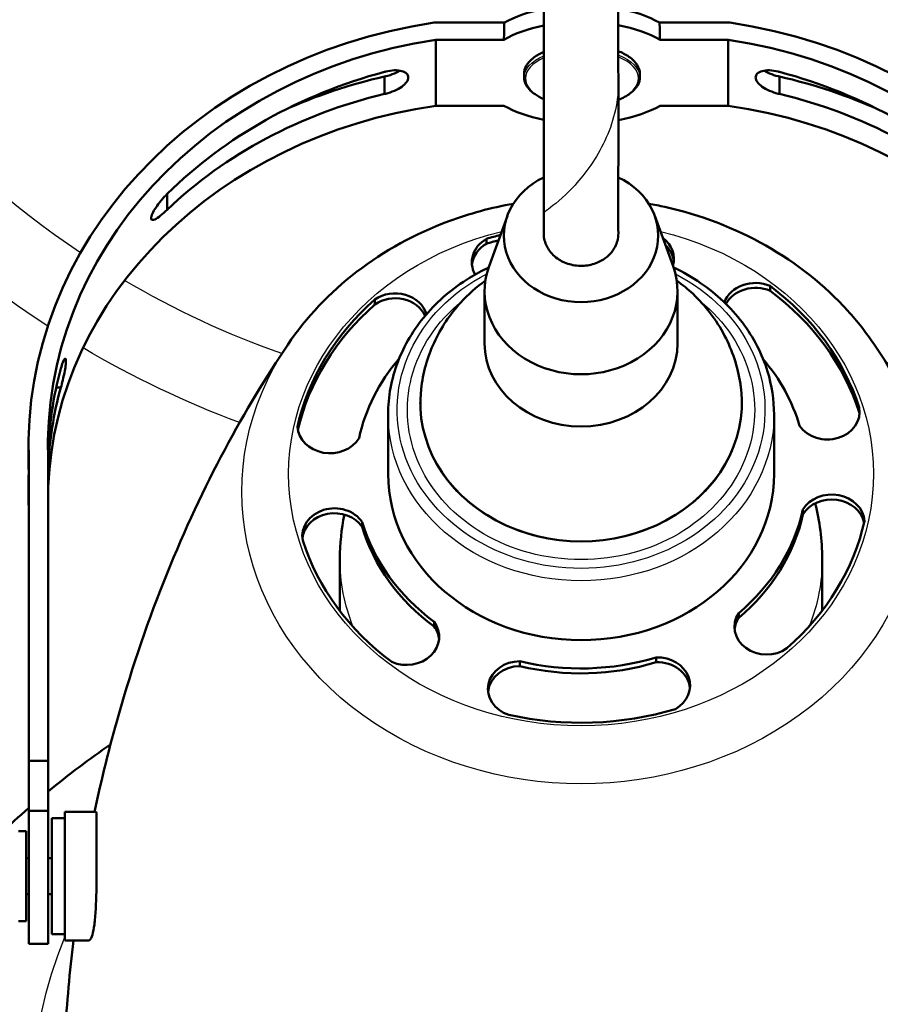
# Model space of a CAD drawing. Header units: millimetres. Extents: x 70 to 1011, y -602 to 1647.
# Tile 56 of 98: x 161 to 228, y 1305 to 1381. Entities that reach past the tile are written whole.
import ezdxf

# ---------------------------------------------------------------- set-up
doc = ezdxf.new("R2010")
doc.units = ezdxf.units.MM
doc.header["$LTSCALE"] = 0.75
doc.layers.add('Visible', color=7, linetype='Continuous', lineweight=50)
doc.layers.add('Visible Narrow', color=7, linetype='Continuous', lineweight=25)

msp = doc.modelspace()

# ---------------------------------------------------------------- linework, layer by layer
at = {"layer": 'Visible', "extrusion": (-1.22465e-16, -1, 2.96635e-13)}
for p, q in [((199.117, 1380.96, 661.524), (193.654, 1380.96, 661.524)), ((216.654, 1380.96, 661.524), (211.19, 1380.96, 661.524)), ((193.78, 1379.636, 662.23), (199.085, 1379.636, 662.23)), ((193.78, 1374.506, 653.154), (193.78, 1379.636, 662.23)), ((211.222, 1379.636, 662.23), (216.527, 1379.636, 662.23)), ((216.527, 1374.506, 653.154), (216.527, 1379.636, 662.23)), ((200.654, 1376.722, 657.889), (200.654, 1376.984, 657.741)), ((209.654, 1376.722, 657.889), (209.654, 1376.984, 657.741)), ((189.801, 1375.415, 656.621), (189.801, 1376.772, 655.854)), ((220.506, 1375.415, 656.621), (220.506, 1376.772, 655.854)), ((199.085, 1374.506, 653.154), (193.78, 1374.506, 653.154)), ((216.527, 1374.506, 653.154), (211.222, 1374.506, 653.154)), ((172.904, 1366.416, 662.278), (172.904, 1367.647, 661.583)), ((199.359, 1365.953, 776.721), (197.928, 1362.027, 769.169)), ((210.807, 1365.953, 776.721), (212.239, 1362.027, 769.169)), ((197.73, 1363.777, 734.771), (197.73, 1364.158, 735.417)), ((219.773, 1360.117, 736.927), (219.773, 1360.498, 737.573)), ((189.059, 1359.054, 737.553), (189.059, 1359.435, 738.199)), ((197.583, 1360.091, 770.31), (197.583, 1356.03, 763.417)), ((212.583, 1360.091, 770.31), (212.583, 1356.03, 763.417)), ((164.643, 1352.61, 669.794), (164.281, 1352.61, 669.794)), ((192.583, 1351.407, 755.567), (192.583, 1351.361, 755.49)), ((217.583, 1351.407, 755.567), (217.583, 1351.361, 755.49)), ((226.705, 1350.671, 742.492), (226.705, 1351.051, 743.138)), ((190.083, 1350.498, 754.025), (190.083, 1345.879, 746.184)), ((220.083, 1350.498, 754.025), (220.083, 1345.879, 746.184)), ((162.133, 1346.607, 676.452), (162.133, 1348.072, 679.043)), ((162.154, 1346.969, 679.63), (162.154, 1323.573, 692.093)), ((163.654, 1346.992, 679.618), (163.654, 1323.573, 692.093)), ((162.133, 1343.822, 671.524), (162.133, 1345.286, 674.115)), ((222.325, 1342.727, 747.171), (222.325, 1343.108, 747.817)), ((188.07, 1341.755, 747.744), (188.07, 1342.135, 748.39)), ((186.333, 1339.282, 734.983), (186.333, 1335.23, 728.106)), ((223.833, 1339.282, 734.983), (223.833, 1335.256, 728.149)), ((217.338, 1334.683, 751.909), (217.338, 1335.064, 752.555)), ((193.661, 1334.011, 752.305), (193.661, 1334.392, 752.951)), ((200.335, 1330.939, 754.114), (200.335, 1331.32, 754.761)), ((210.913, 1331.239, 753.937), (210.913, 1331.62, 754.584)), ((162.154, 1323.573, 692.093), (162.154, 1319.697, 694.284)), ((163.654, 1323.573, 692.093), (162.154, 1323.573, 692.093)), ((163.654, 1323.573, 692.093), (163.654, 1319.697, 694.284)), ((162.154, 1319.697, 694.284), (163.654, 1319.697, 694.284)), ((167.369, 1319.608, 692.996), (164.95, 1319.608, 692.996)), ((163.95, 1319.108, 692.996), (164.95, 1319.108, 692.996)), ((161.35, 1318.108, 692.996), (161.95, 1318.108, 692.996)), ((161.95, 1316.008, 692.996), (162.154, 1316.008, 692.996)), ((163.654, 1316.008, 692.996), (163.95, 1316.008, 692.996)), ((161.95, 1313.208, 692.996), (162.154, 1313.208, 692.996)), ((163.654, 1313.208, 692.996), (163.95, 1313.208, 692.996)), ((161.35, 1311.108, 692.996), (161.95, 1311.108, 692.996)), ((163.95, 1310.108, 692.996), (164.95, 1310.108, 692.996)), ((166.794, 1309.608, 692.996), (164.95, 1309.608, 692.996)), ((162.154, 1309.358, 692.996), (163.654, 1309.358, 692.996))]:
    msp.add_line(p, q, dxfattribs=at)
at = {"layer": 'Visible', "extrusion": (-3.63273e-29, -2.96635e-13, -1)}
for start, end in [(295.56245, 81.18709), (98.77408, 244.4681)]:
    msp.add_arc((-205.124, 1421.335, 789.545), 128, start, end, dxfattribs=at)
at = {"layer": 'Visible', "extrusion": (-4.23784e-14, -0.870566, 0.492052)}
msp.add_arc((205.154, 1250.154, -876.713), 8, 111.74602, 138.9855, dxfattribs=at)
at = {"layer": 'Visible', "extrusion": (-5.6728e-14, -0.870566, 0.492052)}
msp.add_arc((205.154, 1250.154, -876.713), 8, 41.0145, 69.32535, dxfattribs=at)
at = {"layer": 'Visible', "extrusion": (4.16775e-15, -0.870566, 0.492052)}
msp.add_arc((205.154, 1250.154, -875.213), 8, 111.74342, 139.34049, dxfattribs=at)
at = {"layer": 'Visible', "extrusion": (-4.9234e-14, -0.870566, 0.492052)}
msp.add_arc((205.154, 1250.154, -875.213), 8, 40.65951, 69.34263, dxfattribs=at)
at = {"layer": 'Visible', "extrusion": (8.10904e-15, -0.870566, 0.492052)}
msp.add_arc((205.154, 1250.154, -875.213), 8, 220.65951, 248.23844, dxfattribs=at)
at = {"layer": 'Visible', "extrusion": (1.49647e-14, -0.870566, 0.492052)}
msp.add_arc((205.154, 1250.154, -875.213), 8, 290.74179, 319.34049, dxfattribs=at)
at = {"layer": 'Visible', "extrusion": (2.54687e-15, -0.507538, -0.861629)}
msp.add_arc((205.083, -780.932, -1362.52), 6, 298.84432, 241.16532, dxfattribs=at)
at = {"layer": 'Visible', "extrusion": (-7.83606e-14, -0.507538, -0.861629)}
msp.add_arc((199.137, -800.025, -1326.02), 2.545, 154.32851, 236.45384, dxfattribs=at)
at = {"layer": 'Visible', "extrusion": (-3.05376e-12, -0.507538, -0.861629)}
msp.add_arc((205.073, -780.932, -1326.02), 22.449, 250.90721, 253.80568, dxfattribs=at)
at = {"layer": 'Visible', "extrusion": (2.25411e-12, -0.507538, -0.861629)}
msp.add_arc((205.073, -780.932, -1325.27), 22.449, 250.90721, 253.39905, dxfattribs=at)
at = {"layer": 'Visible', "extrusion": (1.56479e-13, -0.507538, -0.861629)}
msp.add_arc((209.802, -800.33, -1326.02), 2.5, 310.90082, 14.23351, dxfattribs=at)
at = {"layer": 'Visible', "extrusion": (-7.27054e-14, -0.507538, -0.861629)}
msp.add_arc((199.137, -800.025, -1325.27), 2.545, 184.97878, 236.45384, dxfattribs=at)
at = {"layer": 'Visible', "extrusion": (-2.39149e-13, -0.507538, -0.861629)}
msp.add_arc((209.802, -800.33, -1325.27), 2.5, 317.2638, 354.93124, dxfattribs=at)
at = {"layer": 'Visible', "extrusion": (-2.25485e-15, -0.507538, -0.861629)}
msp.add_arc((205.083, -780.932, -1354.02), 7.5, 342.56716, 197.43284, dxfattribs=at)
at = {"layer": 'Visible', "extrusion": (-2.0328e-15, -0.507538, -0.861629)}
msp.add_arc((218.64, -795.619, -1326.02), 2.545, 198.23963, 296.45384, dxfattribs=at)
at = {"layer": 'Visible', "extrusion": (2.86649e-14, -0.507538, -0.861629)}
msp.add_arc((218.64, -795.619, -1325.27), 2.545, 205.61184, 296.45384, dxfattribs=at)
at = {"layer": 'Visible', "extrusion": (-2.44038e-14, -0.507538, -0.861629)}
for centre, radius, start, end in [((205.073, -780.932, -1326.02), 22.449, 310.90721, 344.49174), ((224.576, -776.527, -1325.27), 2.545, 207.82668, 350.17744)]:
    msp.add_arc(centre, radius, start, end, dxfattribs=at)
at = {"layer": 'Visible', "extrusion": (-3.84481e-14, -0.507538, -0.861629)}
msp.add_arc((205.073, -780.932, -1326.02), 22.449, 190.90721, 224.49174, dxfattribs=at)
at = {"layer": 'Visible', "extrusion": (-9.50334e-16, -0.507538, -0.861629)}
msp.add_arc((190.638, -794.726, -1326.02), 2.5, 230.83002, 345.88251, dxfattribs=at)
at = {"layer": 'Visible', "extrusion": (9.64801e-16, -0.507538, -0.861629)}
msp.add_arc((190.638, -794.726, -1325.27), 2.5, 230.83002, 338.48601, dxfattribs=at)
at = {"layer": 'Visible', "extrusion": (3.72968e-14, -0.507538, -0.861629)}
msp.add_arc((205.073, -780.932, -1325.27), 22.449, 310.90721, 344.49174, dxfattribs=at)
at = {"layer": 'Visible', "extrusion": (-2.11009e-14, -0.507538, -0.861629)}
msp.add_arc((205.073, -780.932, -1325.27), 22.449, 191.33638, 224.49174, dxfattribs=at)
at = {"layer": 'Visible', "extrusion": (1.50617e-14, -0.507538, -0.861629)}
msp.add_arc((205.083, -780.932, -1346.02), 7.5, 0, 180, dxfattribs=at)
at = {"layer": 'Visible', "extrusion": (1.48249e-13, 0.507538, 0.861629)}
msp.add_arc((-205.073, -780.932, 1326.02), 17.55, 323.61895, 349.43708, dxfattribs=at)
at = {"layer": 'Visible', "extrusion": (-2.03123e-13, 0.507538, 0.861629)}
msp.add_arc((-205.073, -780.932, 1326.02), 17.55, 194.33661, 216.17384, dxfattribs=at)
at = {"layer": 'Visible', "extrusion": (-4.76979e-13, -0.475832, -0.879536)}
msp.add_arc((199.918, -862.512, -1235.723), 36.285, 181.31237, 193.55283, dxfattribs=at)
at = {"layer": 'Visible', "extrusion": (-9.91362e-14, 0.508102, 0.861297)}
msp.add_arc((-199.918, -816.172, 1264.155), 36.285, 346.44717, 358.06754, dxfattribs=at)
at = {"layer": 'Visible', "extrusion": (3.4989e-17, -0.507538, -0.861629)}
msp.add_arc((205.083, -780.932, -1336.91), 12.5, 354.37234, 185.62766, dxfattribs=at)
at = {"layer": 'Visible', "extrusion": (6.09958e-15, -0.507538, -0.861629)}
msp.add_arc((224.237, -786.536, -1326.02), 2.5, 350.83002, 149.78103, dxfattribs=at)
at = {"layer": 'Visible', "extrusion": (3.29396e-11, -0.507538, -0.861629)}
msp.add_arc((224.237, -786.536, -1325.27), 2.5, 350.83002, 354.93124, dxfattribs=at)
at = {"layer": 'Visible', "extrusion": (3.3189e-14, -0.507538, -0.861629)}
msp.add_arc((185.57, -785.337, -1326.02), 2.545, 27.82668, 176.45384, dxfattribs=at)
at = {"layer": 'Visible', "extrusion": (1.74957e-12, -0.475832, -0.879536)}
msp.add_arc((199.918, -862.512, -1235.723), 37.785, 178.1063, 179.99999, dxfattribs=at)
at = {"layer": 'Visible', "extrusion": (-2.62023e-12, 0.508102, 0.861297)}
msp.add_arc((-199.918, -816.172, 1264.155), 37.785, 358.84921, 1.8937, dxfattribs=at)
at = {"layer": 'Visible', "extrusion": (6.21555e-17, 0.507538, 0.861629)}
msp.add_arc((-205.083, -780.932, 1326.02), 15, 0, 180, dxfattribs=at)
at = {"layer": 'Visible', "extrusion": (3.67695e-14, -0.507538, -0.861629)}
msp.add_arc((224.576, -776.527, -1326.02), 2.545, 207.82668, 356.45384, dxfattribs=at)
at = {"layer": 'Visible', "extrusion": (-4.13763e-14, -0.507538, -0.861629)}
msp.add_arc((185.91, -775.328, -1326.02), 2.5, 170.83002, 329.78103, dxfattribs=at)
at = {"layer": 'Visible', "extrusion": (-3.40627e-14, -0.507538, -0.861629)}
msp.add_arc((185.91, -775.328, -1325.27), 2.5, 185.06876, 329.78103, dxfattribs=at)
at = {"layer": 'Visible', "extrusion": (4.03077e-14, 0.507538, 0.861629)}
msp.add_arc((-205.073, -780.932, 1326.02), 17.55, 134.33661, 169.43708, dxfattribs=at)
at = {"layer": 'Visible', "extrusion": (5.26035e-14, 0.507538, 0.861629)}
msp.add_arc((-205.073, -780.932, 1325.27), 17.55, 134.33661, 169.43708, dxfattribs=at)
at = {"layer": 'Visible', "extrusion": (4.86622e-14, 0.507538, 0.861629)}
msp.add_arc((-205.073, -780.932, 1326.02), 17.55, 14.33661, 49.43708, dxfattribs=at)
at = {"layer": 'Visible', "extrusion": (5.34361e-14, 0.507538, 0.861629)}
msp.add_arc((-205.073, -780.932, 1325.27), 17.55, 14.33661, 49.43708, dxfattribs=at)
at = {"layer": 'Visible', "extrusion": (-3.29386e-14, -0.507538, -0.861629)}
msp.add_arc((205.073, -780.932, -1326.02), 22.449, 10.90721, 44.49174, dxfattribs=at)
at = {"layer": 'Visible', "extrusion": (-7.02005e-14, -0.507538, -0.861629)}
msp.add_arc((205.073, -780.932, -1326.02), 22.449, 130.90721, 164.49174, dxfattribs=at)
at = {"layer": 'Visible', "extrusion": (6.73796e-15, -0.507538, -0.861629)}
msp.add_arc((219.508, -767.138, -1326.02), 2.5, 50.83002, 209.78103, dxfattribs=at)
at = {"layer": 'Visible', "extrusion": (4.38194e-14, -0.507538, -0.861629)}
msp.add_arc((191.507, -766.244, -1326.02), 2.545, 327.82668, 116.45384, dxfattribs=at)
at = {"layer": 'Visible', "extrusion": (-9.03992e-13, -0.507538, -0.861629)}
msp.add_arc((219.508, -767.138, -1325.27), 2.5, 185.06876, 209.78103, dxfattribs=at)
at = {"layer": 'Visible', "extrusion": (2.31641e-13, -0.507538, -0.861629)}
msp.add_arc((191.507, -766.244, -1325.27), 2.545, 327.82668, 355.02122, dxfattribs=at)
at = {"layer": 'Visible', "extrusion": (-3.46178e-14, -0.507538, -0.861629)}
msp.add_arc((200.345, -761.534, -1326.02), 2.5, 110.83002, 269.78103, dxfattribs=at)
at = {"layer": 'Visible', "extrusion": (-3.92077e-15, 0.507538, 0.861629)}
msp.add_arc((-205.073, -780.932, 1326.02), 17.55, 74.33661, 109.43708, dxfattribs=at)
at = {"layer": 'Visible', "extrusion": (-2.97708e-15, 0.507538, 0.861629)}
msp.add_arc((-205.073, -780.932, 1325.27), 17.55, 74.33661, 109.43708, dxfattribs=at)
at = {"layer": 'Visible', "extrusion": (2.56326e-14, -0.507538, -0.861629)}
msp.add_arc((211.01, -761.839, -1326.02), 2.545, 267.82668, 56.45384, dxfattribs=at)
at = {"layer": 'Visible', "extrusion": (5.65384e-14, -0.507538, -0.861629)}
msp.add_arc((211.01, -761.839, -1325.27), 2.545, 267.82668, 355.02122, dxfattribs=at)
at = {"layer": 'Visible', "extrusion": (-5.38429e-15, -0.507538, -0.861629)}
msp.add_arc((200.345, -761.534, -1325.27), 2.5, 185.06876, 269.78103, dxfattribs=at)
at = {"layer": 'Visible', "extrusion": (-5.14143e-15, -0.507538, -0.861629)}
msp.add_arc((205.073, -780.932, -1326.02), 22.449, 70.90721, 104.49174, dxfattribs=at)
at = {"layer": 'Visible', "extrusion": (1, -1.91873e-15, 2.02593e-16)}
msp.add_arc((1314.608, 692.996, 162.154), 5.25, 14.1923, 180, dxfattribs=at)
at = {"layer": 'Visible', "extrusion": (1, -1.09866e-15, 4.09984e-16)}
msp.add_arc((1314.608, 692.996, 163.654), 5.25, 14.1923, 180, dxfattribs=at)
at = {"layer": 'Visible', "extrusion": (1, -1.01064e-15, 8.88178e-16)}
msp.add_arc((1314.608, 692.996, 164.95), 5, 0, 180, dxfattribs=at)
at = {"layer": 'Visible', "extrusion": (-1, 1.10933e-15, -9.86865e-16)}
msp.add_arc((-1314.608, 692.996, -163.95), 4.5, 0, 180, dxfattribs=at)
at = {"layer": 'Visible', "extrusion": (-1, 1.39129e-15, -1.26883e-15)}
msp.add_arc((-1314.608, 692.996, -161.95), 3.5, 0, 180, dxfattribs=at)
at = {"layer": 'Visible', "extrusion": (-7.12938e-15, 0.47014, 0.882592)}
msp.add_ellipse((199.906, 1348.072, 679.043), major_axis=(0, -33.348, 17.764), ratio=0.999688, start_param=3.307873, end_param=4.745446, dxfattribs=at)
at = {"layer": 'Visible', "extrusion": (-2.44652e-09, -0.47014, -0.882592)}
msp.add_ellipse((205.154, 1195.554, 760.287), major_axis=(0, -282.522, 150.494), ratio=0.024992, start_param=2.280444, end_param=2.286639, dxfattribs=at)
at = {"layer": 'Visible', "extrusion": (1.82891e-09, -0.47014, -0.882592)}
msp.add_ellipse((205.153, 1195.551, 760.288), major_axis=(0, -282.525, 150.496), ratio=0.024992, start_param=3.996542, end_param=4.002737, dxfattribs=at)
at = {"layer": 'Visible', "extrusion": (1.85929e-14, -0.47014, -0.882592)}
msp.add_ellipse((210.402, 1348.072, 679.043), major_axis=(0, -33.348, 17.764), ratio=0.999688, start_param=3.307873, end_param=4.745446, dxfattribs=at)
at = {"layer": 'Visible', "extrusion": (8.68646e-15, 0.47014, 0.882592)}
msp.add_ellipse((199.906, 1348.072, 679.043), major_axis=(0, -32.024, 17.059), ratio=0.999688, start_param=3.311285, end_param=4.746122, dxfattribs=at)
at = {"layer": 'Visible', "extrusion": (-3.96851e-15, -0.47014, -0.882592)}
msp.add_ellipse((210.402, 1348.072, 679.043), major_axis=(0, -32.024, 17.059), ratio=0.999688, start_param=3.311285, end_param=4.746122, dxfattribs=at)
at = {"layer": 'Visible', "extrusion": (-0.029399, 0.491839, 0.87019)}
for centre, major_axis, start_param, end_param in [((199.906, 1346.952, 677.063), (36.273, 0.525, 0.929), 1.853111, 2.410458), ((210.402, 1344.941, 673.504), (37.773, 0.547, 0.967), 1.076181, 1.299981), ((210.402, 1344.941, 673.504), (36.273, 0.525, 0.929), 0.731134, 1.288481)]:
    msp.add_ellipse(centre, major_axis=major_axis, ratio=0.999568, start_param=start_param, end_param=end_param, dxfattribs=at)
at = {"layer": 'Visible', "extrusion": (-0.029399, -0.491839, -0.87019)}
for centre, major_axis, start_param, end_param in [((210.402, 1346.952, 677.063), (-36.273, 0.525, 0.929), 1.853111, 2.410458), ((199.906, 1344.941, 673.504), (-37.773, 0.547, 0.967), 1.076181, 1.299981), ((199.906, 1344.941, 673.504), (-36.273, 0.525, 0.929), 0.731134, 1.288481)]:
    msp.add_ellipse(centre, major_axis=major_axis, ratio=0.999568, start_param=start_param, end_param=end_param, dxfattribs=at)
at = {"layer": 'Visible', "extrusion": (4.77921e-15, -0.513655, -0.857997)}
msp.add_ellipse((199.906, 1343.822, 671.524), major_axis=(0, -31.131, 18.637), ratio=0.999688, start_param=1.604529, end_param=2.9719, dxfattribs=at)
at = {"layer": 'Visible', "extrusion": (-3.04101e-15, 0.513655, 0.857997)}
msp.add_ellipse((210.402, 1343.822, 671.524), major_axis=(0, -31.131, 18.637), ratio=0.999688, start_param=1.604529, end_param=2.9719, dxfattribs=at)
at = {"layer": 'Visible', "extrusion": (-3.3891e-15, -0.513655, -0.857997)}
msp.add_ellipse((199.906, 1343.822, 671.524), major_axis=(0, -32.419, 19.408), ratio=0.999688, start_param=1.53774, end_param=1.570796, dxfattribs=at)
at = {"layer": 'Visible'}
for points, knots in [([(202.185, 1364.569, 777.537), (202.188, 1365.07, 778.247), (202.182, 1365.601, 778.937), (202.188, 1367.796, 781.657), (202.192, 1369.729, 783.492), (202.185, 1374.63, 787.212), (202.191, 1377.756, 788.967), (202.189, 1383.703, 791.418), (202.194, 1386.502, 792.253), (202.175, 1392.516, 793.787), (202.188, 1395.841, 794.123), (202.187, 1401.637, 794.324), (202.183, 1404.144, 794.173), (202.191, 1410.067, 793.555), (202.173, 1413.424, 792.517), (202.191, 1418.758, 790.578), (202.179, 1420.647, 789.341), (202.188, 1424.894, 786.663), (202.198, 1426.9, 784.584), (202.179, 1429.642, 781.048), (202.181, 1430.681, 779.72), (202.193, 1432.497, 776.544), (202.181, 1433.267, 774.706), (202.187, 1434.617, 771.862), (202.184, 1434.892, 770.718), (202.187, 1435.687, 768.54), (202.184, 1435.881, 767.393), (202.186, 1436.54, 765.045), (202.185, 1436.714, 763.764), (202.186, 1437.121, 761.236), (202.183, 1437.17, 759.954), (202.186, 1437.403, 758.432), (202.189, 1437.508, 758.168), (202.189, 1437.508, 757.898)], [0, 0, 0, 0, 0.260784, 0.260784, 1.048744, 1.048744, 2.106624, 2.106624, 2.978303, 2.978303, 3.968693, 3.968693, 4.718343, 4.718343, 5.755091, 5.755091, 6.421212, 6.421212, 7.26133, 7.26133, 7.763618, 7.763618, 8.358998, 8.358998, 8.708261, 8.708261, 9.054466, 9.054466, 9.439885, 9.439885, 9.822869, 9.822869, 9.901962, 9.901962, 9.901962, 9.901962]), ([(207.979, 1437.447, 757.811), (207.979, 1437.447, 758.113), (207.981, 1437.373, 758.413), (207.981, 1437.267, 759.237), (207.98, 1437.164, 759.764), (207.98, 1437.137, 761.008), (207.98, 1437.008, 761.713), (207.981, 1436.753, 763.528), (207.98, 1436.519, 764.626), (207.982, 1435.648, 769.053), (207.971, 1434.436, 772.271), (207.988, 1431.596, 778.531), (207.977, 1429.593, 781.493), (207.988, 1424.802, 786.629), (207.999, 1421.894, 788.845), (207.961, 1415.844, 791.814), (207.981, 1412.754, 792.83), (207.982, 1407.572, 793.857), (207.978, 1405.487, 794.033), (207.98, 1402.363, 794.294), (207.98, 1401.308, 794.261), (207.979, 1397.904, 794.274), (207.984, 1395.554, 794.012), (207.976, 1389.095, 793.141), (207.984, 1384.979, 792.082), (207.973, 1379.512, 789.645), (207.978, 1377.896, 788.803), (207.989, 1373.996, 786.838), (207.988, 1371.945, 785.261), (207.974, 1367.927, 781.862), (207.97, 1366.182, 779.724), (207.981, 1364.587, 777.526)], [41.202009, 41.202009, 41.202009, 41.202009, 41.29127, 41.29127, 41.451264, 41.451264, 41.664627, 41.664627, 42.001067, 42.001067, 43.018126, 43.018126, 44.063376, 44.063376, 45.12524, 45.12524, 46.08493, 46.08493, 46.71, 46.71, 47.025531, 47.025531, 47.731123, 47.731123, 48.980643, 48.980643, 49.526737, 49.526737, 50.290904, 50.290904, 51.105679, 51.105679, 51.105679, 51.105679]), ([(202.19, 1378.693, 660.604), (201.899, 1378.566, 660.383), (201.64, 1378.419, 660.129), (201.15, 1378.054, 659.505), (200.942, 1377.828, 659.122), (200.708, 1377.391, 658.401), (200.654, 1377.188, 658.071), (200.654, 1376.984, 657.741)], [2.2975857, 2.2975857, 2.2975857, 2.2975857, 2.5579877, 2.5579877, 2.882989, 2.882989, 3.1415927, 3.1415927, 3.1415927, 3.1415927]), ([(209.654, 1376.984, 657.741), (209.654, 1377.22, 658.123), (209.581, 1377.455, 658.506), (209.297, 1377.907, 659.256), (209.08, 1378.123, 659.622), (208.568, 1378.479, 660.233), (208.289, 1378.627, 660.488), (207.977, 1378.752, 660.706)], [0, 0, 0, 0, 0.2994191, 0.2994191, 0.6151876, 0.6151876, 0.8852397, 0.8852397, 0.8852397, 0.8852397]), ([(189.801, 1375.415, 656.621), (189.835, 1375.422, 656.614), (189.87, 1375.43, 656.609), (190.121, 1375.493, 656.573), (190.354, 1375.57, 656.579), (190.785, 1375.758, 656.677), (190.984, 1375.868, 656.769), (191.295, 1376.089, 657.002), (191.43, 1376.213, 657.157), (191.609, 1376.463, 657.511), (191.654, 1376.587, 657.711), (191.654, 1376.804, 658.094), (191.61, 1376.91, 658.302), (191.433, 1377.084, 658.696), (191.301, 1377.153, 658.881), (190.991, 1377.24, 659.192), (190.792, 1377.263, 659.336), (190.358, 1377.251, 659.55), (190.123, 1377.216, 659.62), (189.87, 1377.153, 659.656), (189.835, 1377.143, 659.66), (189.801, 1377.134, 659.663)], [-0.8170138, -0.8170138, -0.8170138, -0.8170138, -0.8064118, -0.8064118, -0.7386232, -0.7386232, -0.6708347, -0.6708347, -0.6045069, -0.6045069, -0.5381792, -0.5381792, -0.4724193, -0.4724193, -0.4066595, -0.4066595, -0.3383036, -0.3383036, -0.2699476, -0.2699476, -0.2593432, -0.2593432, -0.2593432, -0.2593432]), ([(189.801, 1376.772, 655.854), (189.835, 1376.779, 655.847), (189.87, 1376.787, 655.842), (190.123, 1376.848, 655.808), (190.358, 1376.923, 655.815), (190.726, 1377.08, 655.902), (190.87, 1377.154, 655.959), (190.996, 1377.23, 656.032)], [-0.8157161, -0.8157161, -0.8157161, -0.8157161, -0.8051457, -0.8051457, -0.7369891, -0.7369891, -0.6892871, -0.6892871, -0.6892871, -0.6892871]), ([(220.506, 1375.415, 656.621), (220.472, 1375.422, 656.614), (220.438, 1375.43, 656.609), (220.186, 1375.493, 656.573), (219.953, 1375.57, 656.579), (219.522, 1375.758, 656.677), (219.323, 1375.868, 656.769), (219.012, 1376.089, 657.002), (218.877, 1376.213, 657.157), (218.698, 1376.463, 657.511), (218.654, 1376.587, 657.711), (218.654, 1376.696, 657.903), (218.654, 1376.804, 658.094), (218.697, 1376.91, 658.302), (218.874, 1377.084, 658.696), (219.007, 1377.153, 658.881), (219.316, 1377.24, 659.192), (219.515, 1377.263, 659.336), (219.95, 1377.251, 659.55), (220.185, 1377.216, 659.62), (220.438, 1377.153, 659.656), (220.472, 1377.143, 659.66), (220.506, 1377.134, 659.663)], [0.7975285, 0.7975285, 0.7975285, 0.7975285, 0.8081306, 0.8081306, 0.8759191, 0.8759191, 0.9437077, 0.9437077, 1.0100354, 1.0100354, 1.0763632, 1.0763632, 1.0763632, 1.142123, 1.142123, 1.2078828, 1.2078828, 1.2762388, 1.2762388, 1.3445947, 1.3445947, 1.3551991, 1.3551991, 1.3551991, 1.3551991]), ([(220.506, 1376.772, 655.854), (220.472, 1376.779, 655.847), (220.438, 1376.787, 655.842), (220.186, 1376.847, 655.808), (219.953, 1376.922, 655.815), (219.584, 1377.079, 655.901), (219.439, 1377.153, 655.959), (219.311, 1377.23, 656.032)], [0.7961416, 0.7961416, 0.7961416, 0.7961416, 0.8067099, 0.8067099, 0.8743453, 0.8743453, 0.922537, 0.922537, 0.922537, 0.922537]), ([(200.654, 1376.722, 657.889), (200.654, 1376.486, 657.506), (200.727, 1376.251, 657.124), (201.01, 1375.799, 656.374), (201.227, 1375.583, 656.007), (201.702, 1375.252, 655.44), (201.933, 1375.126, 655.221), (202.188, 1375.014, 655.028)], [3.1415927, 3.1415927, 3.1415927, 3.1415927, 3.4410118, 3.4410118, 3.7567803, 3.7567803, 3.9849767, 3.9849767, 3.9849767, 3.9849767]), ([(207.985, 1374.957, 654.93), (208.331, 1375.097, 655.172), (208.635, 1375.263, 655.459), (209.157, 1375.652, 656.124), (209.365, 1375.879, 656.508), (209.599, 1376.315, 657.228), (209.654, 1376.518, 657.558), (209.654, 1376.722, 657.889)], [5.4004994, 5.4004994, 5.4004994, 5.4004994, 5.6995803, 5.6995803, 6.0245816, 6.0245816, 6.2831853, 6.2831853, 6.2831853, 6.2831853]), ([(172.904, 1367.647, 664.454), (172.754, 1367.501, 664.537), (172.592, 1367.328, 664.602), (172.286, 1366.958, 664.67), (172.141, 1366.762, 664.673), (171.923, 1366.427, 664.612), (171.829, 1366.263, 664.557), (171.727, 1366.043, 664.42), (171.7, 1365.974, 664.365), (171.663, 1365.85, 664.239), (171.654, 1365.795, 664.168), (171.654, 1365.751, 664.09), (171.654, 1365.713, 664.022), (171.661, 1365.682, 663.949), (171.69, 1365.638, 663.798), (171.712, 1365.625, 663.72), (171.793, 1365.609, 663.49), (171.869, 1365.632, 663.339), (172.074, 1365.728, 663.005), (172.23, 1365.834, 662.816), (172.562, 1366.098, 662.497), (172.739, 1366.256, 662.368), (172.904, 1366.416, 662.278)], [-0.242493, -0.242493, -0.242493, -0.242493, -0.1751117, -0.1751117, -0.1077304, -0.1077304, -0.0538652, -0.0538652, -0.0269326, -0.0269326, 0, 0, 0, 0.0234482, 0.0234482, 0.0468965, 0.0468965, 0.0937929, 0.0937929, 0.1679111, 0.1679111, 0.2420292, 0.2420292, 0.2420292, 0.2420292]), ([(182.28, 1355.925, 737.15), (183.718, 1358.059, 736.098), (185.534, 1359.972, 735.144), (189.767, 1363.231, 733.503), (192.199, 1364.562, 732.825), (196.417, 1366.122, 732.026), (198.101, 1366.578, 731.792), (199.818, 1366.884, 731.634)], [3.6676629, 3.6676629, 3.6676629, 3.6676629, 3.9832713, 3.9832713, 4.3067775, 4.3067775, 4.5086479, 4.5086479, 4.5086479, 4.5086479]), ([(210.348, 1366.884, 731.634), (210.764, 1366.81, 731.672), (211.179, 1366.727, 731.715), (214.364, 1366.018, 732.08), (217.029, 1365.003, 732.601), (221.852, 1362.268, 733.99), (224.013, 1360.555, 734.853), (226.572, 1357.73, 736.258), (227.264, 1356.848, 736.695), (227.886, 1355.925, 737.15)], [4.9161301, 4.9161301, 4.9161301, 4.9161301, 4.9650732, 4.9650732, 5.2944836, 5.2944836, 5.6206179, 5.6206179, 5.7571151, 5.7571151, 5.7571151, 5.7571151]), ([(202.185, 1364.569, 777.537), (202.184, 1364.475, 777.592), (202.189, 1364.381, 777.648), (202.245, 1363.943, 777.905), (202.373, 1363.636, 778.087), (202.693, 1363.114, 778.394), (202.931, 1362.847, 778.551), (203.507, 1362.438, 778.792), (203.826, 1362.283, 778.883), (204.531, 1362.084, 779.001), (204.915, 1362.037, 779.029), (205.659, 1362.088, 778.999), (206.014, 1362.168, 778.951), (206.564, 1362.401, 778.814), (206.771, 1362.515, 778.747), (207.154, 1362.796, 778.581), (207.321, 1362.954, 778.488), (207.463, 1363.131, 778.384), (207.665, 1363.383, 778.235), (207.82, 1363.679, 778.061), (207.954, 1364.182, 777.765), (207.983, 1364.377, 777.65), (207.982, 1364.587, 777.526)], [1.019898, 1.019898, 1.019898, 1.019898, 1.061654, 1.061654, 1.212354, 1.212354, 1.38592, 1.38592, 1.535236, 1.535236, 1.679511, 1.679511, 1.80487, 1.80487, 1.882318, 1.882318, 1.957185, 1.957185, 1.957185, 2.063798, 2.063798, 2.121348, 2.121348, 2.121348, 2.121348]), ([(190.083, 1350.498, 754.025), (190.083, 1351.877, 753.263), (190.338, 1353.256, 752.501), (191.329, 1355.877, 751.048), (192.067, 1357.118, 750.358), (193.957, 1359.344, 749.116), (195.111, 1360.326, 748.566), (196.887, 1361.417, 747.952), (197.382, 1361.685, 747.802), (197.892, 1361.927, 747.665)], [3.141593, 3.141593, 3.141593, 3.141593, 3.456613, 3.456613, 3.77315, 3.77315, 4.092714, 4.092714, 4.209577, 4.209577, 4.209577, 4.209577]), ([(212.274, 1361.927, 747.665), (213.011, 1361.578, 747.862), (213.715, 1361.174, 748.089), (215.635, 1359.859, 748.827), (216.736, 1358.818, 749.41), (218.499, 1356.488, 750.709), (219.163, 1355.202, 751.423), (219.912, 1352.762, 752.774), (220.083, 1351.63, 753.399), (220.083, 1350.498, 754.025)], [5.215201, 5.215201, 5.215201, 5.215201, 5.383923, 5.383923, 5.705545, 5.705545, 6.024601, 6.024601, 6.283185, 6.283185, 6.283185, 6.283185]), ([(192.643, 1352.463, 754.945), (192.788, 1353.727, 754.828), (193.138, 1354.956, 754.712), (194.187, 1357.244, 754.487), (194.896, 1358.294, 754.379), (196.307, 1359.841, 754.211), (196.958, 1360.414, 754.146), (197.643, 1360.905, 754.089)], [3.2398138, 3.2398138, 3.2398138, 3.2398138, 3.5176346, 3.5176346, 3.8073595, 3.8073595, 4.0180012, 4.0180012, 4.0180012, 4.0180012]), ([(212.523, 1360.905, 754.089), (212.96, 1360.592, 754.126), (213.383, 1360.246, 754.165), (214.746, 1358.965, 754.308), (215.595, 1357.873, 754.423), (216.842, 1355.483, 754.661), (217.267, 1354.21, 754.782), (217.488, 1352.746, 754.919), (217.507, 1352.605, 754.932), (217.523, 1352.463, 754.945)], [5.4067767, 5.4067767, 5.4067767, 5.4067767, 5.5410886, 5.5410886, 5.8609783, 5.8609783, 6.1538319, 6.1538319, 6.1849641, 6.1849641, 6.1849641, 6.1849641]), ([(167.262, 1319.608, 688.057), (167.801, 1322.166, 691.05), (168.42, 1324.669, 694.027), (170.205, 1330.961, 701.672), (171.477, 1334.641, 706.307), (174.27, 1341.551, 715.426), (175.791, 1344.78, 719.909), (178.965, 1350.734, 728.683), (180.618, 1353.459, 732.974), (182.28, 1355.925, 737.15)], [9.6043397, 9.6043397, 9.6043397, 9.6043397, 9.6644857, 9.6644857, 9.7599398, 9.7599398, 9.855394, 9.855394, 9.9508482, 9.9508482, 9.9508482, 9.9508482]), ([(227.886, 1355.925, 737.15), (229.548, 1353.459, 732.974), (231.201, 1350.734, 728.683), (234.375, 1344.78, 719.909), (235.896, 1341.551, 715.426), (238.689, 1334.641, 706.307), (239.961, 1330.961, 701.672), (241.754, 1324.642, 693.994), (242.38, 1322.11, 690.983), (242.923, 1319.521, 687.956)], [5.7571151, 5.7571151, 5.7571151, 5.7571151, 5.8525693, 5.8525693, 5.9480234, 5.9480234, 6.0434776, 6.0434776, 6.1042985, 6.1042985, 6.1042985, 6.1042985]), ([(164.643, 1354.086, 672.406), (164.689, 1354.251, 672.313), (164.739, 1354.408, 672.18), (164.836, 1354.655, 671.862), (164.881, 1354.746, 671.677), (164.953, 1354.844, 671.314), (164.985, 1354.861, 671.113), (165.028, 1354.812, 670.719), (165.039, 1354.746, 670.526), (165.039, 1354.56, 670.197), (165.028, 1354.428, 670.04), (164.984, 1354.112, 669.794), (164.952, 1353.929, 669.705), (164.879, 1353.567, 669.604), (164.834, 1353.363, 669.587), (164.739, 1352.966, 669.636), (164.689, 1352.773, 669.702), (164.643, 1352.61, 669.794)], [-0.6884122, -0.6884122, -0.6884122, -0.6884122, -0.6299598, -0.6299598, -0.5715075, -0.5715075, -0.515053, -0.515053, -0.4585986, -0.4585986, -0.4016407, -0.4016407, -0.3446828, -0.3446828, -0.2867331, -0.2867331, -0.2287834, -0.2287834, -0.2287834, -0.2287834]), ([(166.794, 1309.608, 692.996), (166.822, 1309.608, 693.188), (166.85, 1309.619, 693.38), (166.953, 1309.701, 694.091), (167.025, 1309.842, 694.599), (167.149, 1310.261, 695.514), (167.2, 1310.524, 695.922), (167.289, 1311.184, 696.677), (167.324, 1311.585, 697.013), (167.381, 1312.585, 697.615), (167.398, 1313.199, 697.837), (167.415, 1314.452, 698.033), (167.417, 1315.078, 698.013), (167.418, 1316.311, 697.741), (167.417, 1316.905, 697.483), (167.42, 1317.984, 696.744), (167.422, 1318.453, 696.261), (167.421, 1319.17, 695.145), (167.416, 1319.414, 694.525), (167.392, 1319.582, 693.585), (167.382, 1319.608, 693.291), (167.369, 1319.608, 692.996)], [3.685586, 3.685586, 3.685586, 3.685586, 3.743879, 3.743879, 3.902396, 3.902396, 4.047991, 4.047991, 4.204467, 4.204467, 4.398506, 4.398506, 4.584905, 4.584905, 4.777312, 4.777312, 4.977224, 4.977224, 5.175134, 5.175134, 5.263839, 5.263839, 5.263839, 5.263839])]:
    msp.add_open_spline(points, degree=3, knots=knots, dxfattribs=at)
for points in [[(223.833, 1339.282, 734.983), (223.833, 1340.739, 734.751), (223.645, 1342.195, 734.518), (223.283, 1343.592, 734.292)], [(186.681, 1342.719, 734.433), (186.451, 1341.594, 734.614), (186.333, 1340.438, 734.799), (186.333, 1339.282, 734.983)], [(163.654, 1321.194, 619.211), (165.245, 1322.511, 619.498), (166.863, 1323.727, 619.771), (168.497, 1324.849, 620.029)], [(159.898, 1317.851, 618.499), (160.642, 1318.564, 618.647), (161.394, 1319.252, 618.793), (162.154, 1319.918, 618.935)], [(164.969, 1302.31, 668.359), (165.108, 1304.761, 671.099), (165.324, 1307.198, 673.836), (165.613, 1309.608, 676.565)]]:
    msp.add_open_spline(points, degree=3, dxfattribs=at)
at = {"layer": 'Visible Narrow', "extrusion": (-3.63273e-29, -2.96635e-13, -1)}
for centre, radius, start, end in [((-205.124, 1421.335, 759.978), 76.246, 302.97007, 71.82733), ((-205.124, 1421.335, 756.647), 70.091, 303.76561, 69.71799), ((-205.124, 1421.335, 756.647), 70.091, 289.42105, 300.45994), ((-205.124, 1421.335, 759.978), 76.246, 290.40472, 300.55287)]:
    msp.add_arc(centre, radius, start, end, dxfattribs=at)
at = {"layer": 'Visible Narrow', "extrusion": (-5.59231e-14, -0.870566, 0.492052)}
msp.add_arc((205.154, 1250.154, -875.113), 4.5, 131.19463, 180, dxfattribs=at)
at = {"layer": 'Visible Narrow', "extrusion": (3.32991e-15, -0.870566, 0.492052)}
msp.add_arc((205.154, 1250.154, -875.113), 4.5, 360, 51.14523, dxfattribs=at)
at = {"layer": 'Visible Narrow', "extrusion": (3.61761e-15, 0.870566, -0.492052)}
msp.add_arc((-205.154, 1250.154, 874.813), 4.5, 360, 48.80334, dxfattribs=at)
at = {"layer": 'Visible Narrow', "extrusion": (-2.38257e-15, -0.870566, 0.492052)}
msp.add_arc((205.154, 1250.154, -874.713), 4.4, 132.34804, 227.61908, dxfattribs=at)
at = {"layer": 'Visible Narrow', "extrusion": (-3.32556e-14, 0.870566, -0.492052)}
msp.add_arc((-205.154, 1250.154, 874.813), 4.5, 128.86277, 180, dxfattribs=at)
at = {"layer": 'Visible Narrow', "extrusion": (-1.55387e-14, -0.870566, 0.492052)}
msp.add_arc((205.154, 1250.154, -874.713), 4.4, 310.06036, 50.07473, dxfattribs=at)
at = {"layer": 'Visible Narrow', "extrusion": (4.92956e-16, -0.507538, -0.861629)}
msp.add_arc((205.083, -780.932, -1326.02), 22.731, 285.75125, 254.24875, dxfattribs=at)
at = {"layer": 'Visible Narrow', "extrusion": (3.54178e-16, -0.507538, -0.861629)}
msp.add_arc((205.083, -780.932, -1335.82), 14.3, 300.87064, 239.12936, dxfattribs=at)
at = {"layer": 'Visible Narrow', "extrusion": (9.0929e-16, -0.507538, -0.861629)}
msp.add_arc((205.083, -780.932, -1335.82), 13.5, 313.10196, 226.89804, dxfattribs=at)
at = {"layer": 'Visible Narrow', "extrusion": (5.48467e-16, -0.507538, -0.861629)}
msp.add_arc((205.083, -780.932, -1323.333), 26.369, 329.8584, 210.1416, dxfattribs=at)
at = {"layer": 'Visible Narrow', "extrusion": (-9.13649e-15, -0.507538, -0.861629)}
msp.add_arc((205.083, -780.932, -1336.82), 12.5, 360, 180, dxfattribs=at)
at = {"layer": 'Visible Narrow', "extrusion": (-2.81573e-15, -0.507538, -0.861629)}
msp.add_arc((205.083, -780.932, -1335.12), 15, 360, 180, dxfattribs=at)
at = {"layer": 'Visible Narrow', "extrusion": (-1.04812e-13, -0.507538, -0.861629)}
msp.add_arc((205.083, -780.932, -1313.02), 18.75, 160.87285, 180, dxfattribs=at)
at = {"layer": 'Visible Narrow', "extrusion": (1.41929e-13, -0.507538, -0.861629)}
msp.add_arc((205.083, -780.932, -1313.02), 18.75, 0, 18.97997, dxfattribs=at)
at = {"layer": 'Visible Narrow', "extrusion": (-3.11956e-16, -0.507538, -0.861629)}
msp.add_arc((205.083, -780.932, -1230.861), 42.592, 340.18831, 199.56447, dxfattribs=at)
at = {"layer": 'Visible Narrow'}
msp.add_open_spline([(207.983, 1376.27, 787.984), (207.983, 1376.129, 787.994), (207.98, 1375.988, 788.004), (207.908, 1374.36, 788.104), (207.472, 1372.858, 788.081), (206.146, 1370.188, 787.399), (205.267, 1369.031, 786.735), (203.655, 1367.317, 784.782), (202.936, 1366.767, 783.501), (202.306, 1366.293, 781.298), (202.184, 1366.203, 780.45), (202.184, 1366.147, 779.613)], degree=3, knots=[-0.12502149, -0.12502149, -0.12502149, -0.12502149, -0.12373163, -0.12373163, -0.11014643, -0.11014643, -0.09656122, -0.09656122, -0.08297601, -0.08297601, -0.07497006, -0.07497006, -0.07497006, -0.07497006], dxfattribs=at)

doc.saveas('drawing.dxf')
